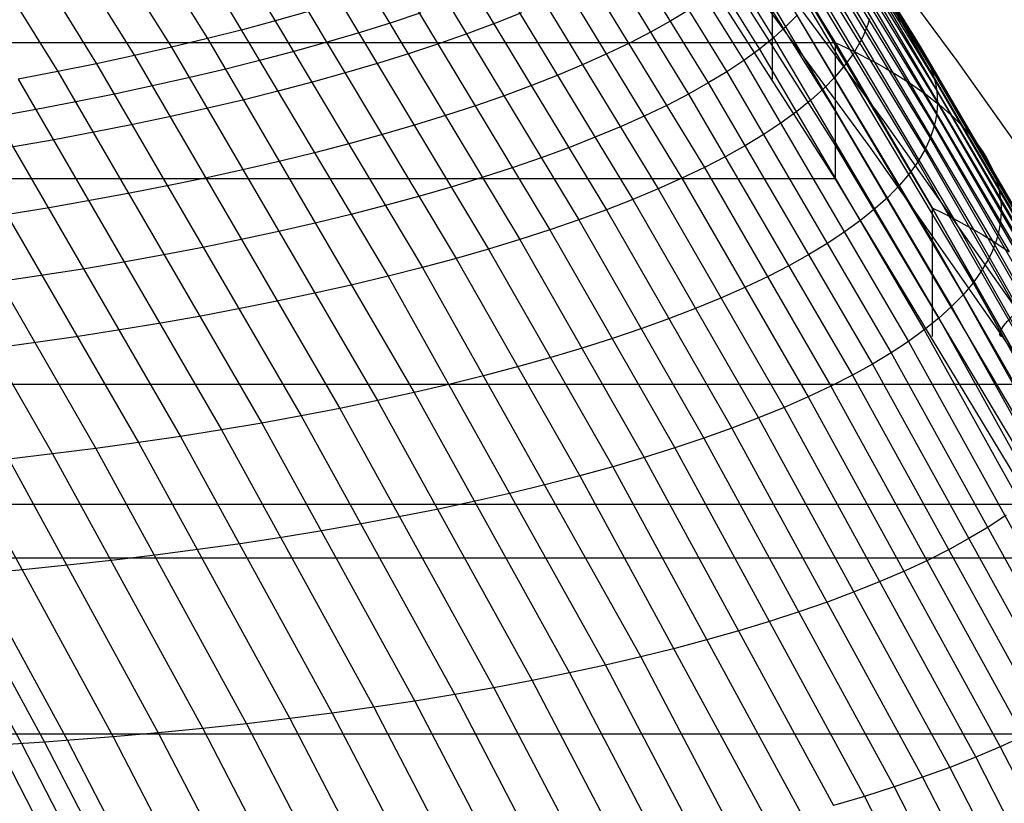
# Model space of a CAD drawing. Extents: x -260 to 296, y -277 to 294.
# Tile 204 of 241: x 206 to 223, y 94 to 107. Entities that reach past the tile are written whole.
import ezdxf

# ---------------------------------------------------------------- set-up
doc = ezdxf.new("R2010")
doc.units = 0
doc.layers.add('PREDEFINITO', color=7, linetype='CONTINUOUS')

msp = doc.modelspace()

# ---------------------------------------------------------------- linework, layer by layer
at = {"layer": 'PREDEFINITO'}
for p, q in [((204.386, 114.26, 431.266), (208.959, 106.942, 430.22)), ((203.154, 113.947, 432.418), (207.697, 106.648, 431.4)), ((203.778, 114.102, 431.848), (208.336, 106.793, 430.816)), ((202.515, 113.796, 432.977), (207.043, 106.508, 431.973)), ((201.862, 113.648, 433.523), (206.373, 106.372, 432.532)), ((215.445, 112.247, 418.665), (218.737, 106.956, 417.785)), ((217.877, 112.155, 407.928), (220.944, 107.224, 406.98)), ((215.204, 112.055, 419.344), (218.492, 106.759, 418.476)), ((218.041, 111.975, 408.494), (221.111, 107.03, 407.556)), ((214.939, 111.864, 420.025), (218.222, 106.563, 419.168)), ((218.18, 111.793, 409.073), (221.251, 106.835, 408.144)), ((214.65, 111.673, 420.707), (217.928, 106.368, 419.861)), ((214.337, 111.484, 421.389), (217.61, 106.176, 420.553)), ((218.38, 111.422, 410.266), (221.455, 106.439, 409.356)), ((214, 111.295, 422.069), (217.268, 105.984, 421.245)), ((218.443, 111.233, 410.878), (221.518, 106.238, 409.978)), ((213.641, 111.108, 422.748), (217.543, 104.717, 421.784)), ((213.259, 110.922, 423.425), (217.154, 104.53, 422.474)), ((218.479, 111.042, 411.501), (221.555, 106.037, 410.611)), ((212.855, 110.738, 424.099), (216.741, 104.346, 423.161)), ((218.489, 110.85, 412.133), (221.566, 105.834, 411.253)), ((212.428, 110.556, 424.769), (216.307, 104.165, 423.844)), ((218.474, 110.657, 412.774), (221.551, 105.631, 411.904)), ((211.981, 110.376, 425.434), (215.85, 103.987, 424.522)), ((217.613, 110.449, 403.514), (219.799, 106.876, 402.805)), ((218.433, 110.462, 413.423), (221.509, 105.427, 412.564)), ((218.367, 110.267, 414.079), (221.441, 105.223, 413.23)), ((211.512, 110.199, 426.094), (215.372, 103.812, 425.195)), ((218.274, 110.071, 414.741), (221.348, 105.019, 413.903)), ((211.022, 110.024, 426.748), (214.873, 103.64, 425.861)), ((218.157, 109.875, 415.409), (221.228, 104.815, 414.582)), ((210.513, 109.852, 427.395), (214.353, 103.472, 426.521)), ((221.911, 106.558, 414.826), (219.51, 109.784, 415.395)), ((209.984, 109.683, 428.035), (213.813, 103.308, 427.174)), ((209.436, 109.516, 428.667), (213.254, 103.148, 427.818)), ((208.284, 109.194, 429.903), (212.08, 102.841, 429.078)), ((208.869, 109.354, 429.29), (212.676, 102.992, 428.453)), ((219.799, 105.698, 407.128), (217.613, 109.193, 407.822)), ((220.661, 105.496, 415.807), (218.296, 108.688, 416.383)), ((219.799, 105.11, 409.29), (217.613, 108.567, 409.977)), ((218.67, 108.618, 415.904), (222.182, 102.725, 414.987)), ((218.712, 108.672, 403.154), (218.712, 106.242, 411.787)), ((221.477, 104.019, 402.024), (218.712, 108.67, 402.91)), ((218.5, 108.42, 416.583), (222.01, 102.52, 415.679)), ((219.076, 108.501, 403.362), (221.846, 103.835, 402.483)), ((220.435, 105.027, 417.646), (218.1, 108.205, 418.222)), ((218.306, 108.223, 417.267), (221.813, 102.316, 416.376)), ((219.416, 108.328, 403.831), (222.191, 103.647, 402.959)), ((221.477, 103.463, 404.444), (218.712, 108.063, 405.312)), ((219.733, 108.152, 404.317), (222.511, 103.456, 403.453)), ((219.799, 104.524, 411.453), (217.613, 107.942, 412.131)), ((220.025, 107.972, 404.819), (222.807, 103.262, 403.963)), ((220.292, 107.789, 405.337), (223.078, 103.065, 404.489)), ((220.535, 107.604, 405.871), (223.324, 102.866, 405.031)), ((210.724, 107.413, 428.369), (210.154, 107.252, 428.996)), ((212.644, 107.386, 426.362), (212.13, 107.215, 427.015)), ((214.385, 107.384, 424.29), (213.933, 107.205, 424.961)), ((217.281, 107.44, 420.023), (216.964, 107.248, 420.713)), ((219.152, 107.353, 416.41), (218.957, 107.154, 417.096)), ((220.752, 107.415, 406.418), (223.545, 102.664, 405.588)), ((220.851, 107.32, 406.698), (220.944, 107.224, 406.98)), ((210.154, 107.252, 428.996), (209.565, 107.095, 429.613)), ((212.13, 107.215, 427.015), (211.596, 107.048, 427.66)), ((213.933, 107.205, 424.961), (213.459, 107.028, 425.628)), ((216.964, 107.248, 420.713), (216.623, 107.057, 421.403)), ((218.957, 107.154, 417.096), (218.737, 106.956, 417.785)), ((220.364, 107.185, 413.199), (220.327, 107.084, 413.531)), ((220.394, 107.285, 412.869), (220.364, 107.185, 413.199)), ((220.944, 107.224, 406.98), (221.03, 107.127, 407.266)), ((220.944, 107.224, 406.98), (223.739, 102.46, 406.158)), ((209.565, 107.095, 429.613), (208.959, 106.942, 430.22)), ((211.596, 107.048, 427.66), (211.044, 106.884, 428.297)), ((213.459, 107.028, 425.628), (212.965, 106.855, 426.288)), ((216.623, 107.057, 421.403), (216.259, 106.869, 422.091)), ((220.284, 106.984, 413.865), (220.234, 106.883, 414.201)), ((220.327, 107.084, 413.531), (220.284, 106.984, 413.865)), ((221.03, 107.127, 407.266), (221.111, 107.03, 407.556)), ((221.111, 107.03, 407.556), (221.184, 106.933, 407.848)), ((221.111, 107.03, 407.556), (223.908, 102.255, 406.743)), ((-183.989, 106.876, 402.805), (219.799, 106.876, 402.805)), ((208.959, 106.942, 430.22), (208.336, 106.793, 430.816)), ((208.959, 106.942, 430.22), (212.532, 100.832, 429.483)), ((211.044, 106.884, 428.297), (210.472, 106.724, 428.924)), ((212.965, 106.855, 426.288), (212.45, 106.684, 426.941)), ((216.259, 106.869, 422.091), (215.871, 106.682, 422.776)), ((218.737, 106.956, 417.785), (218.492, 106.759, 418.476)), ((218.737, 106.956, 417.785), (221.589, 102.114, 417.075)), ((219.799, 106.876, 402.805), (221.477, 104.021, 402.277)), ((219.799, 106.876, 402.805), (219.799, 104.524, 411.453)), ((219.799, 106.874, 402.557), (219.985, 106.787, 402.782)), ((220.234, 106.883, 414.201), (220.115, 106.682, 414.876)), ((221.184, 106.933, 407.848), (221.251, 106.835, 408.144)), ((221.251, 106.835, 408.144), (221.312, 106.737, 408.442)), ((221.251, 106.835, 408.144), (224.051, 102.048, 407.34)), ((207.697, 106.648, 431.4), (207.043, 106.508, 431.973)), ((208.336, 106.793, 430.816), (207.697, 106.648, 431.4)), ((207.697, 106.648, 431.4), (211.246, 100.559, 430.686)), ((208.336, 106.793, 430.816), (211.897, 100.693, 430.091)), ((210.472, 106.724, 428.924), (209.883, 106.567, 429.543)), ((212.45, 106.684, 426.941), (211.916, 106.517, 427.587)), ((215.871, 106.682, 422.776), (215.462, 106.498, 423.459)), ((218.492, 106.759, 418.476), (218.222, 106.563, 419.168)), ((218.492, 106.759, 418.476), (221.341, 101.913, 417.776)), ((220.115, 106.682, 414.876), (219.97, 106.481, 415.556)), ((219.985, 106.787, 402.782), (220.165, 106.699, 403.012)), ((220.165, 106.699, 403.012), (220.339, 106.61, 403.246)), ((221.312, 106.737, 408.442), (221.366, 106.638, 408.744)), ((221.366, 106.638, 408.744), (221.414, 106.538, 409.049)), ((207.043, 106.508, 431.973), (206.373, 106.372, 432.532)), ((207.043, 106.508, 431.973), (210.579, 100.429, 431.269)), ((209.883, 106.567, 429.543), (209.276, 106.415, 430.151)), ((211.916, 106.517, 427.587), (211.362, 106.354, 428.225)), ((215.462, 106.498, 423.459), (215.03, 106.316, 424.137)), ((218.222, 106.563, 419.168), (217.928, 106.368, 419.861)), ((218.222, 106.563, 419.168), (221.067, 101.715, 418.478)), ((219.97, 106.481, 415.556), (219.8, 106.28, 416.24)), ((220.339, 106.61, 403.246), (220.507, 106.52, 403.484)), ((220.507, 106.52, 403.484), (220.669, 106.429, 403.726)), ((221.414, 106.538, 409.049), (221.455, 106.439, 409.356)), ((224.238, 103.274, 414.296), (221.911, 106.558, 414.826)), ((206.373, 106.372, 432.532), (205.689, 106.241, 433.078)), ((206.373, 106.372, 432.532), (209.897, 100.306, 431.838)), ((209.276, 106.415, 430.151), (208.652, 106.267, 430.748)), ((211.362, 106.354, 428.225), (210.79, 106.194, 428.854)), ((215.03, 106.316, 424.137), (214.576, 106.137, 424.811)), ((217.928, 106.368, 419.861), (217.61, 106.176, 420.553)), ((217.928, 106.368, 419.861), (220.769, 101.518, 419.182)), ((220.669, 106.429, 403.726), (220.825, 106.338, 403.973)), ((220.825, 106.338, 403.973), (220.975, 106.246, 404.223)), ((221.455, 106.439, 409.356), (221.49, 106.339, 409.666)), ((221.455, 106.439, 409.356), (224.258, 101.63, 408.571)), ((221.49, 106.339, 409.666), (221.518, 106.238, 409.978)), ((205.689, 106.241, 433.078), (209.201, 100.188, 432.394)), ((208.652, 106.267, 430.748), (208.012, 106.123, 431.333)), ((210.79, 106.194, 428.854), (210.2, 106.038, 429.473)), ((214.576, 106.137, 424.811), (214.101, 105.961, 425.48)), ((217.61, 106.176, 420.553), (217.268, 105.984, 421.245)), ((217.61, 106.176, 420.553), (220.446, 101.323, 419.885)), ((219.8, 106.28, 416.24), (219.604, 106.08, 416.928)), ((220.975, 106.246, 404.223), (221.119, 106.152, 404.478)), ((221.119, 106.152, 404.478), (221.256, 106.059, 404.737)), ((221.518, 106.238, 409.978), (221.54, 106.138, 410.294)), ((221.518, 106.238, 409.978), (224.322, 101.419, 409.203)), ((221.54, 106.138, 410.294), (221.555, 106.037, 410.611)), ((204.282, 105.993, 434.127), (207.767, 99.968, 433.462)), ((204.992, 106.115, 433.61), (208.491, 100.075, 432.936)), ((207.356, 105.983, 431.906), (206.686, 105.848, 432.467)), ((208.012, 106.123, 431.333), (207.356, 105.983, 431.906)), ((210.2, 106.038, 429.473), (209.592, 105.887, 430.082)), ((214.101, 105.961, 425.48), (213.605, 105.788, 426.142)), ((217.268, 105.984, 421.245), (216.903, 105.795, 421.935)), ((217.268, 105.984, 421.245), (220.1, 101.131, 420.587)), ((219.604, 106.08, 416.928), (219.383, 105.881, 417.619)), ((221.256, 106.059, 404.737), (221.388, 105.964, 404.999)), ((221.388, 105.964, 404.999), (221.513, 105.869, 405.266)), ((221.555, 106.037, 410.611), (221.564, 105.935, 410.931)), ((221.555, 106.037, 410.611), (224.359, 101.208, 409.846)), ((206.686, 105.848, 432.467), (206.001, 105.718, 433.013)), ((209.592, 105.887, 430.082), (208.967, 105.739, 430.68)), ((213.605, 105.788, 426.142), (213.089, 105.618, 426.798)), ((216.903, 105.795, 421.935), (216.515, 105.609, 422.623)), ((219.383, 105.881, 417.619), (219.138, 105.683, 418.312)), ((221.513, 105.869, 405.266), (221.631, 105.773, 405.536)), ((221.566, 105.834, 411.253), (221.562, 105.732, 411.578)), ((221.564, 105.935, 410.931), (221.566, 105.834, 411.253)), ((221.566, 105.834, 411.253), (224.37, 100.997, 410.498)), ((206.001, 105.718, 433.013), (205.302, 105.593, 433.546)), ((208.967, 105.739, 430.68), (208.326, 105.596, 431.267)), ((213.089, 105.618, 426.798), (212.552, 105.452, 427.446)), ((219.138, 105.683, 418.312), (218.867, 105.486, 419.007)), ((223.123, 100.072, 406.122), (219.799, 105.698, 407.128)), ((221.551, 105.631, 411.904), (221.533, 105.529, 412.233)), ((221.562, 105.732, 411.578), (221.551, 105.631, 411.904)), ((221.551, 105.631, 411.904), (224.354, 100.785, 411.159)), ((221.631, 105.773, 405.536), (221.744, 105.676, 405.809)), ((221.744, 105.676, 405.809), (221.85, 105.579, 406.087)), ((207.669, 105.458, 431.841), (206.997, 105.324, 432.402)), ((208.326, 105.596, 431.267), (207.669, 105.458, 431.841)), ((212.552, 105.452, 427.446), (211.997, 105.29, 428.086)), ((216.515, 105.609, 422.623), (216.104, 105.425, 423.308)), ((218.867, 105.486, 419.007), (218.572, 105.291, 419.702)), ((222.953, 102.247, 415.27), (220.661, 105.496, 415.807)), ((221.533, 105.529, 412.233), (221.509, 105.427, 412.564)), ((221.85, 105.579, 406.087), (221.95, 105.482, 406.368)), ((221.95, 105.482, 406.368), (222.043, 105.383, 406.652)), ((203.867, 105.358, 434.566), (207.031, 99.867, 433.973)), ((206.997, 105.324, 432.402), (206.311, 105.195, 432.95)), ((211.997, 105.29, 428.086), (211.423, 105.132, 428.717)), ((216.104, 105.425, 423.308), (215.67, 105.243, 423.989)), ((218.572, 105.291, 419.702), (218.253, 105.098, 420.397)), ((221.478, 105.325, 412.896), (221.441, 105.223, 413.23)), ((221.509, 105.427, 412.564), (221.478, 105.325, 412.896)), ((221.509, 105.427, 412.564), (224.312, 100.574, 411.828)), ((222.043, 105.383, 406.652), (222.13, 105.284, 406.94)), ((222.13, 105.284, 406.94), (222.211, 105.185, 407.231)), ((203.133, 105.248, 435.053), (206.284, 99.772, 434.468)), ((206.311, 105.195, 432.95), (205.611, 105.071, 433.483)), ((211.423, 105.132, 428.717), (210.83, 104.977, 429.338)), ((215.67, 105.243, 423.989), (215.215, 105.064, 424.665)), ((223.123, 99.552, 408.297), (219.799, 105.11, 409.29)), ((221.398, 105.121, 413.566), (221.348, 105.019, 413.903)), ((221.441, 105.223, 413.23), (221.398, 105.121, 413.566)), ((221.441, 105.223, 413.23), (224.244, 100.363, 412.504)), ((222.211, 105.185, 407.231), (222.285, 105.085, 407.525)), ((210.83, 104.977, 429.338), (210.22, 104.827, 429.949)), ((215.215, 105.064, 424.665), (214.738, 104.889, 425.335)), ((218.253, 105.098, 420.397), (217.91, 104.906, 421.091)), ((222.699, 101.792, 417.109), (220.435, 105.027, 417.646)), ((221.348, 105.019, 413.903), (221.228, 104.815, 414.582)), ((221.348, 105.019, 413.903), (224.149, 100.152, 413.188)), ((222.285, 105.085, 407.525), (222.352, 104.985, 407.823)), ((222.352, 104.985, 407.823), (222.413, 104.884, 408.123)), ((210.22, 104.827, 429.949), (209.593, 104.681, 430.548)), ((214.738, 104.889, 425.335), (214.241, 104.717, 426)), ((217.91, 104.906, 421.091), (217.543, 104.717, 421.784)), ((221.228, 104.815, 414.582), (221.083, 104.611, 415.266)), ((221.228, 104.815, 414.582), (224.027, 99.942, 413.877)), ((222.413, 104.884, 408.123), (222.468, 104.783, 408.426)), ((222.468, 104.783, 408.426), (222.516, 104.682, 408.733)), ((209.593, 104.681, 430.548), (208.95, 104.54, 431.137)), ((214.241, 104.717, 426), (213.723, 104.548, 426.658)), ((217.543, 104.717, 421.784), (217.154, 104.53, 422.474)), ((217.543, 104.717, 421.784), (219.729, 100.942, 421.287)), ((221.083, 104.611, 415.266), (220.911, 104.409, 415.954)), ((222.516, 104.682, 408.733), (222.557, 104.58, 409.042)), ((-183.989, 104.524, 411.453), (219.799, 104.524, 411.453)), ((208.95, 104.54, 431.137), (208.291, 104.403, 431.713)), ((213.723, 104.548, 426.658), (213.185, 104.383, 427.308)), ((217.154, 104.53, 422.474), (216.741, 104.346, 423.161)), ((217.154, 104.53, 422.474), (219.335, 100.756, 421.985)), ((223.123, 99.034, 410.472), (219.799, 104.524, 411.453)), ((222.557, 104.58, 409.042), (222.592, 104.478, 409.354)), ((222.592, 104.478, 409.354), (222.621, 104.375, 409.668)), ((207.617, 104.271, 432.276), (206.929, 104.144, 432.825)), ((208.291, 104.403, 431.713), (207.617, 104.271, 432.276)), ((213.185, 104.383, 427.308), (212.628, 104.221, 427.95)), ((216.741, 104.346, 423.161), (216.307, 104.165, 423.844)), ((216.741, 104.346, 423.161), (218.918, 100.573, 422.68)), ((220.911, 104.409, 415.954), (220.715, 104.207, 416.647)), ((222.621, 104.375, 409.668), (222.642, 104.273, 409.985)), ((222.642, 104.273, 409.985), (222.658, 104.17, 410.305)), ((206.929, 104.144, 432.825), (206.227, 104.023, 433.36)), ((212.628, 104.221, 427.95), (212.051, 104.064, 428.583)), ((216.307, 104.165, 423.844), (215.85, 103.987, 424.522)), ((216.307, 104.165, 423.844), (218.479, 100.393, 423.371)), ((220.715, 104.207, 416.647), (220.493, 104.006, 417.342)), ((222.658, 104.17, 410.305), (222.666, 104.067, 410.627)), ((206.227, 104.023, 433.36), (205.512, 103.906, 433.88)), ((212.051, 104.064, 428.583), (211.457, 103.911, 429.206)), ((215.85, 103.987, 424.522), (215.372, 103.812, 425.195)), ((215.85, 103.987, 424.522), (218.017, 100.217, 424.057)), ((220.493, 104.006, 417.342), (220.245, 103.806, 418.039)), ((221.477, 104.021, 402.277), (223.123, 101.116, 401.772)), ((221.477, 104.021, 402.277), (221.477, 101.8, 410.95)), ((223.123, 101.115, 401.514), (221.477, 104.019, 402.024)), ((221.477, 104.019, 402.024), (221.664, 103.928, 402.251)), ((221.664, 103.928, 402.251), (221.846, 103.835, 402.483)), ((222.669, 103.964, 410.951), (222.664, 103.861, 411.277)), ((222.666, 104.067, 410.627), (222.669, 103.964, 410.951)), ((210.845, 103.762, 429.819), (210.216, 103.618, 430.42)), ((211.457, 103.911, 429.206), (210.845, 103.762, 429.819)), ((215.372, 103.812, 425.195), (214.873, 103.64, 425.861)), ((215.372, 103.812, 425.195), (217.534, 100.044, 424.737)), ((220.245, 103.806, 418.039), (219.973, 103.609, 418.737)), ((221.846, 103.835, 402.483), (222.021, 103.741, 402.719)), ((221.846, 103.835, 402.483), (223.495, 100.921, 401.977)), ((222.653, 103.757, 411.606), (222.635, 103.654, 411.936)), ((222.664, 103.861, 411.277), (222.653, 103.757, 411.606)), ((210.216, 103.618, 430.42), (209.571, 103.479, 431.011)), ((214.873, 103.64, 425.861), (214.353, 103.472, 426.521)), ((214.873, 103.64, 425.861), (217.029, 99.876, 425.412)), ((219.973, 103.609, 418.737), (219.677, 103.413, 419.436)), ((222.021, 103.741, 402.719), (222.191, 103.647, 402.959)), ((222.191, 103.647, 402.959), (222.354, 103.552, 403.204)), ((222.191, 103.647, 402.959), (223.842, 100.724, 402.459)), ((222.635, 103.654, 411.936), (222.611, 103.55, 412.269)), ((209.571, 103.479, 431.011), (208.91, 103.344, 431.588)), ((214.353, 103.472, 426.521), (213.813, 103.308, 427.174)), ((214.353, 103.472, 426.521), (216.504, 99.711, 426.079)), ((219.677, 103.413, 419.436), (219.356, 103.219, 420.135)), ((223.123, 100.593, 403.947), (221.477, 103.463, 404.444)), ((222.354, 103.552, 403.204), (222.511, 103.456, 403.453)), ((222.511, 103.456, 403.453), (222.662, 103.359, 403.706)), ((222.511, 103.456, 403.453), (224.166, 100.524, 402.957)), ((222.58, 103.447, 412.603), (222.543, 103.343, 412.939)), ((222.611, 103.55, 412.269), (222.58, 103.447, 412.603)), ((208.91, 103.344, 431.588), (208.234, 103.214, 432.153)), ((213.813, 103.308, 427.174), (213.254, 103.148, 427.818)), ((213.813, 103.308, 427.174), (215.958, 99.551, 426.739)), ((222.499, 103.24, 413.277), (222.449, 103.137, 413.616)), ((222.543, 103.343, 412.939), (222.499, 103.24, 413.277)), ((222.662, 103.359, 403.706), (222.807, 103.262, 403.963)), ((207.543, 103.09, 432.704), (206.839, 102.97, 433.241)), ((208.234, 103.214, 432.153), (207.543, 103.09, 432.704)), ((213.254, 103.148, 427.818), (212.676, 102.992, 428.453)), ((213.254, 103.148, 427.818), (215.393, 99.395, 427.39)), ((219.356, 103.219, 420.135), (219.011, 103.027, 420.834)), ((222.449, 103.137, 413.616), (222.329, 102.93, 414.299)), ((206.839, 102.97, 433.241), (206.122, 102.856, 433.763)), ((212.676, 102.992, 428.453), (212.08, 102.841, 429.078)), ((212.676, 102.992, 428.453), (216.445, 96.271, 427.735)), ((219.011, 103.027, 420.834), (218.642, 102.837, 421.53)), ((222.329, 102.93, 414.299), (222.182, 102.725, 414.987)), ((206.122, 102.856, 433.763), (205.392, 102.748, 434.269)), ((212.08, 102.841, 429.078), (211.466, 102.693, 429.693)), ((212.08, 102.841, 429.078), (215.837, 96.129, 428.373)), ((218.642, 102.837, 421.53), (218.251, 102.651, 422.224)), ((222.182, 102.725, 414.987), (222.01, 102.52, 415.679)), ((222.182, 102.725, 414.987), (225.545, 96.7, 414.182)), ((211.466, 102.693, 429.693), (210.835, 102.551, 430.296)), ((218.251, 102.651, 422.224), (217.836, 102.467, 422.915)), ((210.188, 102.413, 430.888), (209.525, 102.281, 431.468)), ((210.835, 102.551, 430.296), (210.188, 102.413, 430.888)), ((217.836, 102.467, 422.915), (217.399, 102.287, 423.601)), ((222.01, 102.52, 415.679), (221.813, 102.316, 416.376)), ((222.01, 102.52, 415.679), (225.37, 96.491, 414.888)), ((209.525, 102.281, 431.468), (208.846, 102.153, 432.034)), ((217.399, 102.287, 423.601), (216.94, 102.109, 424.284)), ((221.813, 102.316, 416.376), (221.589, 102.114, 417.075)), ((221.813, 102.316, 416.376), (225.169, 96.283, 415.597)), ((208.846, 102.153, 432.034), (208.154, 102.031, 432.587)), ((216.94, 102.109, 424.284), (216.459, 101.935, 424.96)), ((221.589, 102.114, 417.075), (221.341, 101.913, 417.776)), ((221.589, 102.114, 417.075), (224.942, 96.078, 416.309)), ((207.447, 101.914, 433.126), (206.728, 101.802, 433.649)), ((208.154, 102.031, 432.587), (207.447, 101.914, 433.126)), ((216.459, 101.935, 424.96), (215.957, 101.765, 425.631)), ((221.341, 101.913, 417.776), (221.067, 101.715, 418.478)), ((221.341, 101.913, 417.776), (224.69, 95.875, 417.024)), ((206.728, 101.802, 433.649), (205.996, 101.697, 434.157)), ((215.957, 101.765, 425.631), (215.434, 101.599, 426.294)), ((221.067, 101.715, 418.478), (220.769, 101.518, 419.182)), ((221.067, 101.715, 418.478), (224.412, 95.674, 417.739)), ((224.828, 98.593, 416.62), (222.699, 101.792, 417.109)), ((205.996, 101.697, 434.157), (205.253, 101.596, 434.65)), ((215.434, 101.599, 426.294), (214.892, 101.437, 426.95)), ((214.892, 101.437, 426.95), (214.33, 101.279, 427.598)), ((220.769, 101.518, 419.182), (220.446, 101.323, 419.885)), ((220.769, 101.518, 419.182), (224.109, 95.476, 418.455)), ((214.33, 101.279, 427.598), (213.749, 101.125, 428.236)), ((220.446, 101.323, 419.885), (220.1, 101.131, 420.587)), ((220.446, 101.323, 419.885), (223.781, 95.282, 419.172)), ((213.749, 101.125, 428.236), (213.149, 100.976, 428.865)), ((220.1, 101.131, 420.587), (219.729, 100.942, 421.287)), ((220.1, 101.131, 420.587), (223.428, 95.091, 419.887)), ((-187.398, 100.979, 401.749), (223.198, 100.979, 401.749)), ((213.149, 100.976, 428.865), (212.532, 100.832, 429.483)), ((219.729, 100.942, 421.287), (219.335, 100.756, 421.985)), ((219.729, 100.942, 421.287), (223.052, 94.903, 420.6)), ((211.897, 100.693, 430.091), (211.246, 100.559, 430.686)), ((212.532, 100.832, 429.483), (211.897, 100.693, 430.091)), ((211.897, 100.693, 430.091), (214.568, 95.863, 429.617)), ((212.532, 100.832, 429.483), (215.211, 95.993, 429.001)), ((219.335, 100.756, 421.985), (218.918, 100.573, 422.68)), ((219.335, 100.756, 421.985), (222.651, 94.719, 421.311)), ((211.246, 100.559, 430.686), (210.579, 100.429, 431.269)), ((211.246, 100.559, 430.686), (213.908, 95.738, 430.22)), ((218.918, 100.573, 422.68), (218.479, 100.393, 423.371)), ((218.918, 100.573, 422.68), (222.228, 94.539, 422.019)), ((210.579, 100.429, 431.269), (209.897, 100.306, 431.838)), ((210.579, 100.429, 431.269), (213.232, 95.619, 430.812)), ((218.479, 100.393, 423.371), (218.017, 100.217, 424.057)), ((218.479, 100.393, 423.371), (221.781, 94.363, 422.722)), ((209.201, 100.188, 432.394), (208.491, 100.075, 432.936)), ((209.897, 100.306, 431.838), (209.201, 100.188, 432.394)), ((209.201, 100.188, 432.394), (211.835, 95.399, 431.953)), ((209.897, 100.306, 431.838), (212.541, 95.506, 431.39)), ((218.017, 100.217, 424.057), (217.534, 100.044, 424.737)), ((218.017, 100.217, 424.057), (221.311, 94.192, 423.421)), ((208.491, 100.075, 432.936), (207.767, 99.968, 433.462)), ((208.491, 100.075, 432.936), (211.114, 95.299, 432.503)), ((217.534, 100.044, 424.737), (217.029, 99.876, 425.412)), ((217.534, 100.044, 424.737), (220.82, 94.025, 424.114)), ((207.031, 99.867, 433.973), (206.284, 99.772, 434.468)), ((207.767, 99.968, 433.462), (207.031, 99.867, 433.973)), ((207.031, 99.867, 433.973), (209.635, 95.116, 433.555)), ((207.767, 99.968, 433.462), (210.381, 95.204, 433.037)), ((217.029, 99.876, 425.412), (216.504, 99.711, 426.079)), ((217.029, 99.876, 425.412), (220.307, 93.862, 424.8)), ((206.284, 99.772, 434.468), (205.526, 99.682, 434.947)), ((205.526, 99.682, 434.947), (208.109, 94.959, 434.542)), ((206.284, 99.772, 434.468), (208.877, 95.034, 434.057)), ((216.504, 99.711, 426.079), (215.958, 99.551, 426.739)), ((216.504, 99.711, 426.079), (219.773, 93.705, 425.48)), ((203.98, 99.523, 435.847), (206.541, 94.828, 435.456)), ((204.758, 99.599, 435.406), (207.33, 94.89, 435.009)), ((215.958, 99.551, 426.739), (215.393, 99.395, 427.39)), ((215.958, 99.551, 426.739), (219.219, 93.553, 426.152)), ((203.194, 99.452, 436.274), (205.745, 94.773, 435.888)), ((203.588, 99.487, 436.062), (206.144, 94.8, 435.673)), ((215.393, 99.395, 427.39), (214.809, 99.244, 428.032)), ((215.393, 99.395, 427.39), (218.644, 93.406, 426.815)), ((214.809, 99.244, 428.032), (214.206, 99.098, 428.664)), ((214.206, 99.098, 428.664), (213.585, 98.957, 429.286)), ((-187.398, 98.904, 410.451), (223.198, 98.904, 410.451)), ((212.947, 98.821, 429.896), (212.293, 98.69, 430.495)), ((213.585, 98.957, 429.286), (212.947, 98.821, 429.896)), ((212.293, 98.69, 430.495), (211.622, 98.565, 431.081)), ((222.755, 98.714, 418.095), (222.455, 98.517, 418.805)), ((211.622, 98.565, 431.081), (210.937, 98.446, 431.654)), ((222.455, 98.517, 418.805), (222.129, 98.322, 419.514)), ((210.236, 98.332, 432.213), (209.522, 98.223, 432.758)), ((210.937, 98.446, 431.654), (210.236, 98.332, 432.213)), ((222.129, 98.322, 419.514), (221.78, 98.13, 420.223)), ((209.522, 98.223, 432.758), (208.795, 98.121, 433.287)), ((221.78, 98.13, 420.223), (221.406, 97.941, 420.93)), ((-189.039, 97.977, 401.262), (224.835, 97.977, 401.262)), ((208.055, 98.025, 433.8), (207.304, 97.935, 434.298)), ((208.795, 98.121, 433.287), (208.055, 98.025, 433.8)), ((206.542, 97.851, 434.779), (205.769, 97.773, 435.242)), ((207.304, 97.935, 434.298), (206.542, 97.851, 434.779)), ((221.406, 97.941, 420.93), (221.009, 97.756, 421.634)), ((205.769, 97.773, 435.242), (204.593, 97.669, 435.901)), ((221.009, 97.756, 421.634), (220.589, 97.574, 422.335)), ((220.589, 97.574, 422.335), (220.145, 97.396, 423.032)), ((220.145, 97.396, 423.032), (219.68, 97.222, 423.724)), ((219.68, 97.222, 423.724), (219.192, 97.052, 424.411)), ((219.192, 97.052, 424.411), (218.684, 96.886, 425.091)), ((218.684, 96.886, 425.091), (218.154, 96.725, 425.765)), ((218.154, 96.725, 425.765), (217.604, 96.569, 426.43)), ((217.604, 96.569, 426.43), (217.034, 96.417, 427.088)), ((216.445, 96.271, 427.735), (215.837, 96.129, 428.373)), ((217.034, 96.417, 427.088), (216.445, 96.271, 427.735)), ((216.445, 96.271, 427.735), (219.68, 90.118, 427.224)), ((215.837, 96.129, 428.373), (215.211, 95.993, 429.001)), ((215.837, 96.129, 428.373), (219.062, 89.988, 427.874)), ((215.211, 95.993, 429.001), (214.568, 95.863, 429.617)), ((215.211, 95.993, 429.001), (218.426, 89.864, 428.512)), ((214.568, 95.863, 429.617), (213.908, 95.738, 430.22)), ((214.568, 95.863, 429.617), (217.772, 89.746, 429.14)), ((213.232, 95.619, 430.812), (212.541, 95.506, 431.39)), ((213.908, 95.738, 430.22), (213.232, 95.619, 430.812)), ((213.232, 95.619, 430.812), (216.415, 89.53, 430.357)), ((213.908, 95.738, 430.22), (217.102, 89.635, 429.755)), ((212.541, 95.506, 431.39), (211.835, 95.399, 431.953)), ((212.541, 95.506, 431.39), (215.712, 89.432, 430.945)), ((211.114, 95.299, 432.503), (210.381, 95.204, 433.037)), ((211.835, 95.399, 431.953), (211.114, 95.299, 432.503)), ((211.114, 95.299, 432.503), (214.262, 89.256, 432.079)), ((211.835, 95.399, 431.953), (214.994, 89.341, 431.52)), ((209.635, 95.116, 433.555), (208.877, 95.034, 434.057)), ((210.381, 95.204, 433.037), (209.635, 95.116, 433.555)), ((209.635, 95.116, 433.555), (212.759, 89.108, 433.15)), ((210.381, 95.204, 433.037), (213.517, 89.179, 432.623)), ((-190.637, 94.94, 400.802), (226.429, 94.94, 400.802)), ((208.109, 94.959, 434.542), (207.33, 94.89, 435.009)), ((208.877, 95.034, 434.057), (208.109, 94.959, 434.542)), ((208.109, 94.959, 434.542), (211.208, 88.988, 434.155)), ((208.877, 95.034, 434.057), (211.989, 89.044, 433.661)), ((223.052, 94.903, 420.6), (222.651, 94.719, 421.311)), ((206.144, 94.8, 435.673), (204.944, 94.724, 436.309)), ((205.345, 94.748, 436.1), (208.399, 88.846, 435.74)), ((205.745, 94.773, 435.888), (208.806, 88.861, 435.524)), ((207.33, 94.89, 435.009), (206.144, 94.8, 435.673)), ((206.144, 94.8, 435.673), (209.211, 88.878, 435.306)), ((206.541, 94.828, 435.456), (209.615, 88.896, 435.085)), ((207.33, 94.89, 435.009), (210.416, 88.938, 434.63)), ((222.651, 94.719, 421.311), (222.228, 94.539, 422.019)), ((222.651, 94.719, 421.311), (225.95, 88.315, 420.734)), ((222.228, 94.539, 422.019), (221.781, 94.363, 422.722)), ((222.228, 94.539, 422.019), (225.519, 88.141, 421.456)), ((221.781, 94.363, 422.722), (221.311, 94.192, 423.421)), ((221.781, 94.363, 422.722), (225.065, 87.971, 422.173)), ((221.311, 94.192, 423.421), (220.82, 94.025, 424.114)), ((221.311, 94.192, 423.421), (224.589, 87.807, 422.886)), ((220.82, 94.025, 424.114), (220.307, 93.862, 424.8)), ((220.82, 94.025, 424.114), (224.089, 87.648, 423.592)), ((220.307, 93.862, 424.8), (219.773, 93.705, 425.48)), ((220.307, 93.862, 424.8), (223.568, 87.494, 424.293))]:
    msp.add_line(p, q, dxfattribs=at)
at = {"layer": 'PREDEFINITO', "extrusion": (8.21944e-05, -0.238151, -0.971228)}
for centre, radius in [((104.955, 85.897, -613.301), 155.099), ((105.027, 85.948, -613.301), 146.035)]:
    msp.add_arc(centre, radius, 289.26592, 347.24336, dxfattribs=at)
at = {"layer": 'PREDEFINITO', "extrusion": (0.559819, -0.81909, -0.125278)}
msp.add_arc((243.77, 418.674, -10.96), 2.5, 171.6647, 261.5537, dxfattribs=at)

doc.saveas('drawing.dxf')
